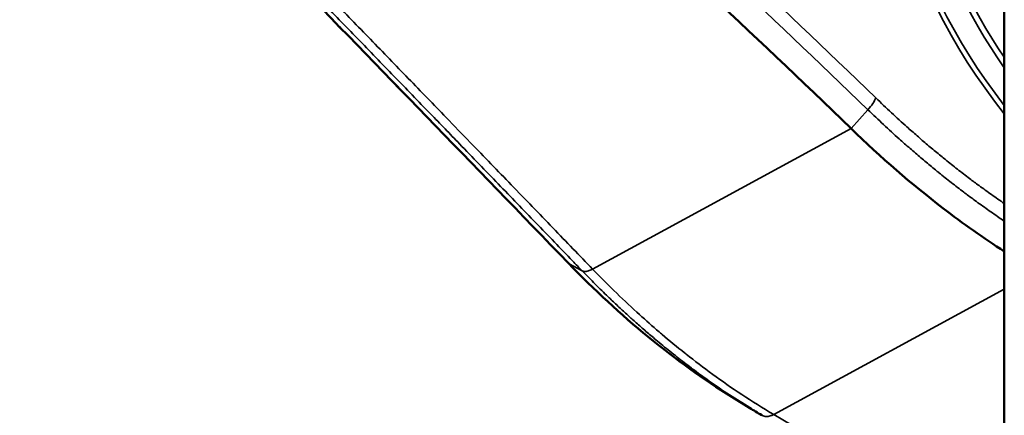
# Model space of a CAD drawing. Header units: millimetres. Extents: x 38 to 2514, y 38 to 1622.
# Tile 206 of 256: x 1453 to 1477, y 255 to 265. Entities that reach past the tile are written whole.
import ezdxf

# ---------------------------------------------------------------- set-up
doc = ezdxf.new("R2010")
doc.units = ezdxf.units.MM
doc.header["$LTSCALE"] = 7.692308
doc.layers.add('Visible (ISO)', color=7, linetype='Continuous', lineweight=50)
doc.layers.add('Visible Narrow (ISO)', color=7, linetype='Continuous', lineweight=35)

msp = doc.modelspace()

# ---------------------------------------------------------------- linework, layer by layer
at = {"layer": 'Visible (ISO)'}
for p, q in [((1477.3668, 243.4229), (1477.3668, 269.4943)), ((1470.6946, 255.9368), (1470.6938, 255.9373)), ((1471.1285, 255.6684), (1470.6946, 255.9368))]:
    msp.add_line(p, q, dxfattribs=at)
for centre, major_axis, ratio, start_param, end_param in [((1439.4087, 166.3138), (75.0105, -129.9219), 0.5773503, 2.0278758, 2.172722), ((1534.8668, 233.5276), (-60, 0), 0.5773503, 4.7457285, 6.1173085), ((1467.1268, 259.6288), (-0.4318, -0.4166), 0.3856108, 6.2831506, 6.2832873)]:
    msp.add_ellipse(centre, major_axis=major_axis, ratio=ratio, start_param=start_param, end_param=end_param, dxfattribs=at)
for points in [[(1466.6949, 259.2123), (1462.0383, 264.0407), (1457.5119, 268.6838), (1453.2593, 273.0545)], [(1470.6938, 255.9373), (1469.3148, 256.7906), (1467.9536, 257.9081), (1466.6949, 259.2123)], [(1471.4328, 255.4844), (1471.4317, 255.485), (1471.4306, 255.4857), (1471.4295, 255.4864)]]:
    msp.add_open_spline(points, degree=3, dxfattribs=at)
for points, knots in [([(1473.6147, 262.5138), (1474.3468, 261.8026), (1475.0987, 261.1505), (1476.3606, 260.1806), (1476.8627, 259.8262), (1477.3667, 259.5021)], [0.000001, 0.000001, 0.000001, 0.000001, 0.32830478, 0.32830478, 0.54263564, 0.54263564, 0.54263564, 0.54263564]), ([(1471.1285, 255.6684), (1471.2268, 255.6076), (1471.3271, 255.5469), (1471.429, 255.4867), (1471.4295, 255.4864)], [0.945826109, 0.945826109, 0.945826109, 0.945826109, 0.999737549, 1, 1, 1, 1])]:
    msp.add_open_spline(points, degree=3, knots=knots, dxfattribs=at)
at = {"layer": 'Visible Narrow (ISO)'}
for p, q in [((1474.0291, 262.973), (1473.6147, 262.5138)), ((1473.6147, 262.5138), (1467.2863, 259.0681)), ((1467.0334, 259.0224), (1466.7172, 259.1953)), ((1477.3668, 258.5732), (1471.7205, 255.5044))]:
    msp.add_line(p, q, dxfattribs=at)
for centre, major_axis, ratio, start_param, end_param in [((1439.8327, 166.5586), (75.4061, -130.6072), 0.5773503, 2.0278762, 2.1727223), ((1439.7248, 166.4963), (75.2263, -130.2957), 0.5773503, 2.0278757, 2.1727222), ((1480.4195, 267.1673), (4.2904, -7.4312), 0.5773503, 3.5412689, 4.9705678), ((1480.4592, 267.1902), (4.2209, -7.3109), 0.5773503, 3.5660857, 4.9532038), ((1480.7332, 267.3483), (-4.0203, 6.9634), 0.5773503, 0.5549373, 1.7225386), ((1480.83, 267.4042), (-3.9899, 6.9106), 0.5773503, 0.5961409, 1.6953655), ((1473.8655, 263.0619), (-0.3482, -0.3588), 0.3605338, 1.6712991, 2.4741506), ((1467.1268, 259.6288), (-0.4318, -0.4166), 0.3856108, 0.0001019, 0.1197993), ((1613.8703, 329.8525), (198.5538, -5.9017), 0.5568493, 3.9311299, 3.9565607)]:
    msp.add_ellipse(centre, major_axis=major_axis, ratio=ratio, start_param=start_param, end_param=end_param, dxfattribs=at)
for points, knots in [([(1466.7172, 259.1953), (1466.2861, 259.6425), (1465.8603, 260.0835), (1465.4405, 260.5181), (1465.0151, 260.9585), (1464.5958, 261.3922), (1464.1831, 261.8187), (1463.8239, 262.1899), (1463.4697, 262.5558), (1463.1209, 262.9158), (1462.8457, 263.1999), (1462.5738, 263.4804), (1462.3047, 263.7579), (1462.0188, 264.0528), (1461.7359, 264.3445), (1461.4554, 264.6335), (1461.173, 264.9246), (1460.893, 265.213), (1460.6147, 265.4996), (1460.3472, 265.7751), (1460.0813, 266.0489), (1459.8163, 266.3217), (1459.5444, 266.6015), (1459.2735, 266.8803), (1459.0029, 267.1587), (1458.7658, 267.4026), (1458.5289, 267.6462), (1458.2918, 267.89), (1458.0121, 268.1777), (1457.732, 268.4657), (1457.4509, 268.7547), (1457.1698, 269.0437), (1456.8876, 269.3338), (1456.6036, 269.6256), (1456.2201, 270.0198), (1455.8333, 270.4173), (1455.444, 270.8174), (1455.0548, 271.2174), (1454.6631, 271.6199), (1454.2697, 272.0241), (1453.9455, 272.3573), (1453.6202, 272.6917), (1453.2942, 273.0268)], [0.00000123, 0.00000123, 0.00000123, 0.00000123, 0.08635098, 0.08635098, 0.08635098, 0.17384532, 0.17384532, 0.17384532, 0.25, 0.25, 0.25, 0.31007934, 0.31007934, 0.31007934, 0.37392606, 0.37392606, 0.37392606, 0.43820942, 0.43820942, 0.43820942, 0.5, 0.5, 0.5, 0.56339694, 0.56339694, 0.56339694, 0.61893438, 0.61893438, 0.61893438, 0.68446719, 0.68446719, 0.68446719, 0.75, 0.75, 0.75, 0.83851556, 0.83851556, 0.83851556, 0.92703112, 0.92703112, 0.92703112, 1, 1, 1, 1]), ([(1453.7184, 272.7667), (1454.0526, 272.4225), (1454.3884, 272.0767), (1455.0636, 271.3814), (1455.4031, 271.0319), (1456.0859, 270.3289), (1456.4292, 269.9755), (1456.886, 269.5052), (1456.9967, 269.3912), (1457.3733, 269.0034), (1457.6408, 268.7279), (1458.178, 268.1747), (1458.4476, 267.8969), (1458.9884, 267.3398), (1459.2595, 267.0604), (1459.8029, 266.5004), (1460.0752, 266.2197), (1460.4432, 265.8402), (1460.5399, 265.7405), (1460.9362, 265.3316), (1461.2345, 265.0239), (1461.8298, 264.4095), (1462.1269, 264.1028), (1462.7223, 263.4878), (1463.0204, 263.1797), (1463.5555, 262.6265), (1463.7939, 262.38), (1464.3509, 261.8036), (1464.6664, 261.477), (1465.2889, 260.8322), (1465.5956, 260.5143), (1466.2027, 259.8848), (1466.5026, 259.5735), (1466.8758, 259.1861), (1466.9548, 259.104), (1467.0334, 259.0224)], [0, 0, 0, 0, 0.07553465, 0.07553465, 0.15095912, 0.15095912, 0.226068, 0.226068, 0.25, 0.25, 0.3072403, 0.3072403, 0.36443987, 0.36443987, 0.42174722, 0.42174722, 0.47941821, 0.47941821, 0.5, 0.5, 0.56396627, 0.56396627, 0.62873841, 0.62873841, 0.69529295, 0.69529295, 0.75, 0.75, 0.82508754, 0.82508754, 0.90123403, 0.90123403, 0.97895522, 0.97895522, 1, 1, 1, 1]), ([(1454.014, 272.7751), (1454.3855, 272.3921), (1454.7586, 272.0075), (1455.5081, 271.235), (1455.8844, 270.8473), (1456.6421, 270.0666), (1457.0236, 269.6736), (1457.6998, 268.977), (1457.9931, 268.675), (1458.5818, 268.0684), (1458.8772, 267.7639), (1459.47, 267.1527), (1459.7673, 266.8461), (1460.3494, 266.2456), (1460.6341, 265.9518), (1461.2298, 265.3371), (1461.5404, 265.0166), (1462.16, 264.3768), (1462.469, 264.0577), (1463.0875, 263.4185), (1463.3969, 263.0987), (1463.9003, 262.5779), (1464.0973, 262.3741), (1464.6335, 261.8191), (1464.9676, 261.473), (1465.6422, 260.774), (1465.9817, 260.4221), (1466.6453, 259.7337), (1466.9694, 259.3973), (1467.2863, 259.0681)], [0, 0, 0, 0, 0.08355766, 0.08355766, 0.16682765, 0.16682765, 0.25, 0.25, 0.31294731, 0.31294731, 0.37590058, 0.37590058, 0.43916273, 0.43916273, 0.5, 0.5, 0.56702636, 0.56702636, 0.63486241, 0.63486241, 0.70446145, 0.70446145, 0.75, 0.75, 0.8299728, 0.8299728, 0.9149864, 0.9149864, 1, 1, 1, 1]), ([(1474.2191, 263.2661), (1474.3485, 263.1405), (1474.4766, 263.0187), (1474.7316, 262.7809), (1474.8585, 262.665), (1475.0223, 262.5182), (1475.0612, 262.4835), (1475.1876, 262.3716), (1475.274, 262.2961), (1475.4462, 262.1478), (1475.5319, 262.075), (1475.7032, 261.9317), (1475.7888, 261.8611), (1475.8909, 261.778), (1475.9074, 261.7647), (1476.0226, 261.6714), (1476.1215, 261.5927), (1476.3197, 261.4377), (1476.4189, 261.3613), (1476.5949, 261.2282), (1476.6713, 261.1712), (1476.8495, 261.04), (1476.9518, 260.9661), (1477.1572, 260.8203), (1477.2604, 260.7486), (1477.3658, 260.6766), (1477.3663, 260.6763), (1477.3668, 260.676)], [0.00000019, 0.00000019, 0.00000019, 0.00000019, 0.08553598, 0.08553598, 0.17264283, 0.17264283, 0.2, 0.2, 0.26201955, 0.26201955, 0.32467527, 0.32467527, 0.38783622, 0.38783622, 0.4, 0.4, 0.47285277, 0.47285277, 0.54517548, 0.54517548, 0.6, 0.6, 0.67189625, 0.67189625, 0.74231232, 0.74231232, 0.74264122, 0.74264122, 0.74264122, 0.74264122]), ([(1474.0292, 262.973), (1474.1577, 262.8483), (1474.2849, 262.7273), (1474.5396, 262.4895), (1474.6669, 262.373), (1474.8371, 262.2202), (1474.8819, 262.1803), (1475.0156, 262.0619), (1475.1036, 261.985), (1475.2788, 261.8342), (1475.366, 261.7601), (1475.5403, 261.6142), (1475.6274, 261.5423), (1475.7316, 261.4576), (1475.7487, 261.4437), (1475.8668, 261.3481), (1475.968, 261.2676), (1476.1708, 261.109), (1476.2723, 261.0308), (1476.4512, 260.8956), (1476.5282, 260.8382), (1476.7092, 260.7049), (1476.8138, 260.6293), (1477.0241, 260.4802), (1477.1297, 260.4067), (1477.28, 260.3042), (1477.3232, 260.2749), (1477.3668, 260.2457)], [0.00000121, 0.00000121, 0.00000121, 0.00000121, 0.08342029, 0.08342029, 0.16911888, 0.16911888, 0.2, 0.2, 0.26195337, 0.26195337, 0.32453196, 0.32453196, 0.38762736, 0.38762736, 0.4, 0.4, 0.4731685, 0.4731685, 0.54582337, 0.54582337, 0.6, 0.6, 0.67220461, 0.67220461, 0.74294926, 0.74294926, 0.77120184, 0.77120184, 0.77120184, 0.77120184]), ([(1470.6938, 255.9373), (1470.6561, 255.9607), (1470.6186, 255.9841), (1470.4487, 256.091), (1470.3188, 256.1753), (1470.1529, 256.2859), (1470.1142, 256.3119), (1469.9868, 256.3983), (1469.8993, 256.4588), (1469.7257, 256.581), (1469.6396, 256.6427), (1469.4682, 256.7676), (1469.3829, 256.8309), (1469.2825, 256.9067), (1469.2671, 256.9184), (1469.1533, 257.0048), (1469.0552, 257.0808), (1468.8597, 257.2351), (1468.7622, 257.3135), (1468.592, 257.453), (1468.5196, 257.5132), (1468.3489, 257.657), (1468.2503, 257.7415), (1468.0533, 257.9137), (1467.9549, 258.0012), (1467.7749, 258.1643), (1467.6936, 258.2389), (1467.4675, 258.4498), (1467.3208, 258.5902), (1467.0224, 258.8834), (1466.8708, 259.0362), (1466.7172, 259.1953)], [0.0612665, 0.0612665, 0.0612665, 0.0612665, 0.08583696, 0.08583696, 0.17320526, 0.17320526, 0.2, 0.2, 0.26224799, 0.26224799, 0.32512408, 0.32512408, 0.38848819, 0.38848819, 0.4, 0.4, 0.4734124, 0.4734124, 0.54626118, 0.54626118, 0.6, 0.6, 0.67221151, 0.67221151, 0.74292193, 0.74292193, 0.8, 0.8, 0.89999408, 0.89999408, 1, 1, 1, 1]), ([(1467.2863, 259.0681), (1467.2651, 259.057), (1467.2444, 259.0474), (1467.2245, 259.0394), (1467.2105, 259.0337), (1467.1969, 259.0288), (1467.1838, 259.0247), (1467.1649, 259.0188), (1467.147, 259.0146), (1467.1303, 259.012), (1467.1189, 259.0103), (1467.108, 259.0093), (1467.0977, 259.0091), (1467.0827, 259.0089), (1467.069, 259.0104), (1467.0568, 259.0135), (1467.0483, 259.0157), (1467.0405, 259.0186), (1467.0334, 259.0224)], [0, 0, 0, 0, 0.19557903, 0.19557903, 0.19557903, 0.33333333, 0.33333333, 0.33333333, 0.531223, 0.531223, 0.531223, 0.66666667, 0.66666667, 0.66666667, 0.86316609, 0.86316609, 0.86316609, 1, 1, 1, 1]), ([(1467.0334, 259.0224), (1467.1407, 258.9113), (1467.2469, 258.8033), (1467.4588, 258.5916), (1467.5644, 258.4881), (1467.6832, 258.3736), (1467.6984, 258.359), (1467.7135, 258.3445), (1467.7872, 258.2738), (1467.8598, 258.2051), (1468.0048, 258.0696), (1468.0772, 258.0028), (1468.2168, 257.8755), (1468.2841, 257.8149), (1468.3523, 257.7542), (1468.353, 257.7536), (1468.433, 257.6824), (1468.5128, 257.6124), (1468.673, 257.4738), (1468.7534, 257.4053), (1468.8915, 257.2893), (1468.9485, 257.2419), (1469.0068, 257.1939), (1469.0075, 257.1934), (1469.1214, 257.0997), (1469.2378, 257.0059), (1469.4703, 256.8229), (1469.586, 256.7336), (1469.7128, 256.6381), (1469.7206, 256.6322), (1469.7285, 256.6263), (1469.8625, 256.5257), (1470.0005, 256.4247), (1470.2692, 256.2336), (1470.3997, 256.1431), (1470.5335, 256.053), (1470.6772, 255.9561), (1470.8243, 255.8599), (1471.0258, 255.7323), (1471.0769, 255.7003), (1471.1285, 255.6684)], [0, 0, 0, 0, 0.07671772, 0.07671772, 0.15514251, 0.15514251, 0.16666667, 0.16666667, 0.16666667, 0.22280321, 0.22280321, 0.27970975, 0.27970975, 0.33281423, 0.33281423, 0.33333333, 0.33333333, 0.39569638, 0.39569638, 0.45715194, 0.45715194, 0.49954526, 0.49954526, 0.5, 0.5, 0.58313714, 0.58313714, 0.66151624, 0.66151624, 0.66666667, 0.66666667, 0.66666667, 0.75463711, 0.75463711, 0.83300075, 0.83333333, 0.83333333, 0.91753962, 0.91753962, 0.94582611, 0.94582611, 0.94582611, 0.94582611]), ([(1467.2863, 259.0681), (1467.4885, 258.8589), (1467.6866, 258.6612), (1467.8773, 258.4766), (1468.068, 258.2919), (1468.2513, 258.1203), (1468.4347, 257.9537), (1468.5932, 257.8098), (1468.7517, 257.6697), (1468.914, 257.5303), (1468.9396, 257.5084), (1468.9652, 257.4865), (1468.991, 257.4646), (1469.1677, 257.3142), (1469.3497, 257.1642), (1469.5401, 257.0127), (1469.5538, 257.0018), (1469.5675, 256.9908), (1469.5813, 256.9799), (1469.7868, 256.8173), (1470.0022, 256.6529), (1470.2286, 256.4879), (1470.4551, 256.3228), (1470.6924, 256.1571), (1470.9411, 255.9925), (1471.1897, 255.8279), (1471.4497, 255.6644), (1471.7205, 255.5044)], [0, 0, 0, 0, 0.14285714, 0.14285714, 0.14285714, 0.28571429, 0.28571429, 0.28571429, 0.40914233, 0.40914233, 0.40914233, 0.42857143, 0.42857143, 0.42857143, 0.56182728, 0.56182728, 0.56182728, 0.57142857, 0.57142857, 0.57142857, 0.71428571, 0.71428571, 0.71428571, 0.85714286, 0.85714286, 0.85714286, 1, 1, 1, 1]), ([(1471.7205, 255.5044), (1471.6993, 255.4931), (1471.6781, 255.4836), (1471.6573, 255.4762), (1471.6424, 255.4708), (1471.6278, 255.4665), (1471.6133, 255.4632), (1471.5929, 255.4585), (1471.5729, 255.4558), (1471.5537, 255.4552), (1471.5401, 255.4548), (1471.5269, 255.4554), (1471.5141, 255.457), (1471.496, 255.4593), (1471.4788, 255.4636), (1471.4626, 255.4699), (1471.4522, 255.4739), (1471.4423, 255.4788), (1471.4328, 255.4844)], [0, 0, 0, 0, 0.19470374, 0.19470374, 0.19470374, 0.33333333, 0.33333333, 0.33333333, 0.52895895, 0.52895895, 0.52895895, 0.66666667, 0.66666667, 0.66666667, 0.86122642, 0.86122642, 0.86122642, 0.98534688, 0.98534688, 0.98534688, 0.98534688])]:
    msp.add_open_spline(points, degree=3, knots=knots, dxfattribs=at)

doc.saveas('drawing.dxf')
